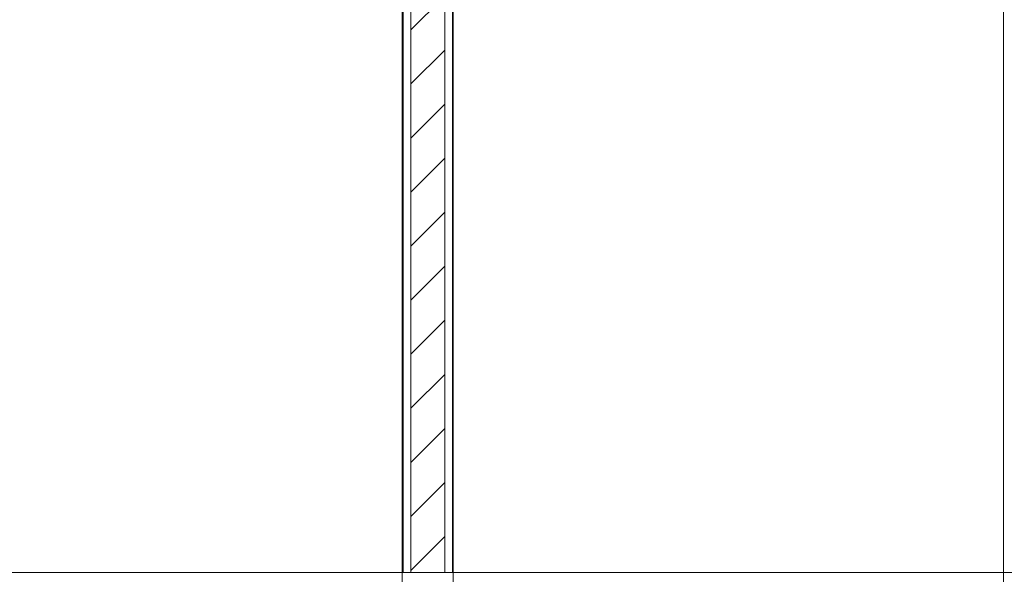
# Model space of a CAD drawing. Header units: metres. Extents: x 4.1 to 64.5, y -1.6 to 14.4.
# Tile 23 of 84: x 8.5 to 11.4, y 6 to 7.7. Entities that reach past the tile are written whole.
import ezdxf

# ---------------------------------------------------------------- set-up
doc = ezdxf.new("R2010")
doc.units = ezdxf.units.M
for name, color, linetype, lineweight in [('A-FLOR', 7, 'Continuous', 18), ('A-WALL', 7, 'Continuous', 18), ('A-WALL-PATT', 7, 'Continuous', 18), ('S-BEAM', 7, 'Continuous', 18)]:
    doc.layers.add(name, color=color, linetype=linetype, lineweight=lineweight)
pattern_1 = [(50, (22.374, 6.504), (0.546555, -0.047815), [0.05715, -0.62865]), (355, (22.374, 6.504), (-0.105728, 0.573166), [0.04572, -0.50292]), (100.451, (22.42, 6.5), (0.440828, 0.52535), [0.04857, -0.53427]), (46.184, (22.374, 6.656), (0.813237, -0.12613), [0.08572, -0.94297]), (96.636, (22.442, 6.646), (0.71221, 0.742287), [0.07286, -0.80141]), (351.184, (22.374, 6.656), (0.712217, 0.742274), [0.06858, -0.75438]), (21, (22.45, 6.618), (0.454846, -0.306795), [0.05715, -0.62865]), (326, (22.45, 6.618), (0.185405, 0.55256), [0.04572, -0.50292]), (71.451, (22.488, 6.593), (0.64025, 0.245763), [0.04857, -0.53427]), (37.5, (22.374, 6.504), (0.009261, 0.2536672), [0.02515, -0.47168, 0.02515, -0.48539, -0.50482]), (37.5, (22.374, 6.504), (0.009261, 0.2536672), [-1.007, 0.02515, -0.47968]), (7.5, (22.374, 6.504), (0.200456, 0.300546), [0.02515, -0.26594, 0.02515, -0.46025, -0.1924]), (7.5, (22.374, 6.504), (0.200456, 0.300546), [-0.77648, 0.02515, -0.16726]), (327.5, (22.204, 6.504), (0.4067682, -0.0171882), [0.02515, -0.16535, 0.02515, -0.56921, -0.78867]), (327.5, (22.204, 6.504), (0.4067682, -0.0171882), [-0.78486, 0.02515, -0.76352]), (317.5, (22.128, 6.504), (0.444383, 0.076279), [0.02515, -0.2225, 0.02515, -0.36957, -0.56007]), (317.5, (22.128, 6.504), (0.444383, 0.076279), [-0.64237, 0.02515, -0.53492])]

# ---------------------------------------------------------------- blocks, each defined once
blk = doc.blocks.new('4 GRE - ESCOLA DE CINEMA E AUDIOVISUAL CINE REX R07_rvt-1-Corte 4')
at = {"layer": 'A-WALL-PATT', "true_color": 0x808080}
h = blk.add_hatch(dxfattribs=at)
h.set_pattern_fill('FP_1', color=8, style=0, pattern_type=2)
h.set_pattern_definition(pattern_1)
h.paths.add_polyline_path([(11.4115, 5.92), (11.4115, 9.3), (11.409, 9.3), (11.409, 5.92)])
h.paths.add_polyline_path([(11.4115, 10.45), (11.4115, 12.5099), (11.409, 12.5099), (11.409, 10.45)])
h = blk.add_hatch(dxfattribs=at)
h.set_pattern_fill('FP_1', color=8, style=0, pattern_type=2)
h.set_pattern_definition(pattern_1)
h.paths.add_polyline_path([(9.6407, 6.04), (9.6432, 6.04), (9.6432, 9.15), (9.6407, 9.15), (9.6407, 6.0476)])
h = blk.add_hatch(dxfattribs=at)
h.set_pattern_fill('FP_3', color=8, style=0, pattern_type=2)
h.set_pattern_definition([(45, (22.374, 6.504), (-0.0795495, 0.0795495), [])])
h.paths.add_polyline_path([(9.6793, 6.04), (9.7657, 6.04), (9.7657, 9.15), (9.6657, 9.15), (9.6657, 6.04)])
h = blk.add_hatch(dxfattribs=at)
h.set_pattern_fill('FP_1', color=8, style=0, pattern_type=2)
h.set_pattern_definition(pattern_1)
h.paths.add_polyline_path([(9.7882, 6.04), (9.7907, 6.04), (9.7907, 9.15), (9.7882, 9.15), (9.7882, 6.133)])
at = {"layer": 'S-BEAM'}
h = blk.add_hatch(dxfattribs=at)
h.set_pattern_fill('FP_1', color=256, style=0, pattern_type=2)
h.set_pattern_definition(pattern_1)
h.paths.add_polyline_path([(9.7907, 5.64), (9.7907, 6.04), (9.6407, 6.04), (9.6407, 5.64)])
at = {"layer": 'A-FLOR'}
blk.add_line((14.599, 6.04), (5.5087, 6.04), dxfattribs=at)
at = {"layer": 'A-WALL'}
for p, q in [((11.409, 9.3), (11.409, 5.92)), ((9.6407, 9.15), (9.6407, 6.04)), ((9.6432, 6.04), (9.6432, 9.15)), ((9.6657, 6.04), (9.6657, 9.15)), ((9.7657, 6.04), (9.7657, 9.15)), ((9.7882, 6.04), (9.7882, 9.15)), ((9.7907, 6.04), (9.7907, 9.15)), ((9.6407, 6.04), (9.7907, 6.04))]:
    blk.add_line(p, q, dxfattribs=at)
at = {"layer": 'S-BEAM'}
for p, q in [((9.7907, 6.04), (9.6407, 6.04)), ((9.6407, 6.04), (9.6407, 5.64)), ((9.7907, 5.64), (9.7907, 6.04))]:
    blk.add_line(p, q, dxfattribs=at)

msp = doc.modelspace()

# ---------------------------------------------------------------- block references
at = {"lineweight": 5}
msp.add_blockref('4 GRE - ESCOLA DE CINEMA E AUDIOVISUAL CINE REX R07_rvt-1-Corte 4', (0, 0), dxfattribs=at)

doc.saveas('drawing.dxf')
